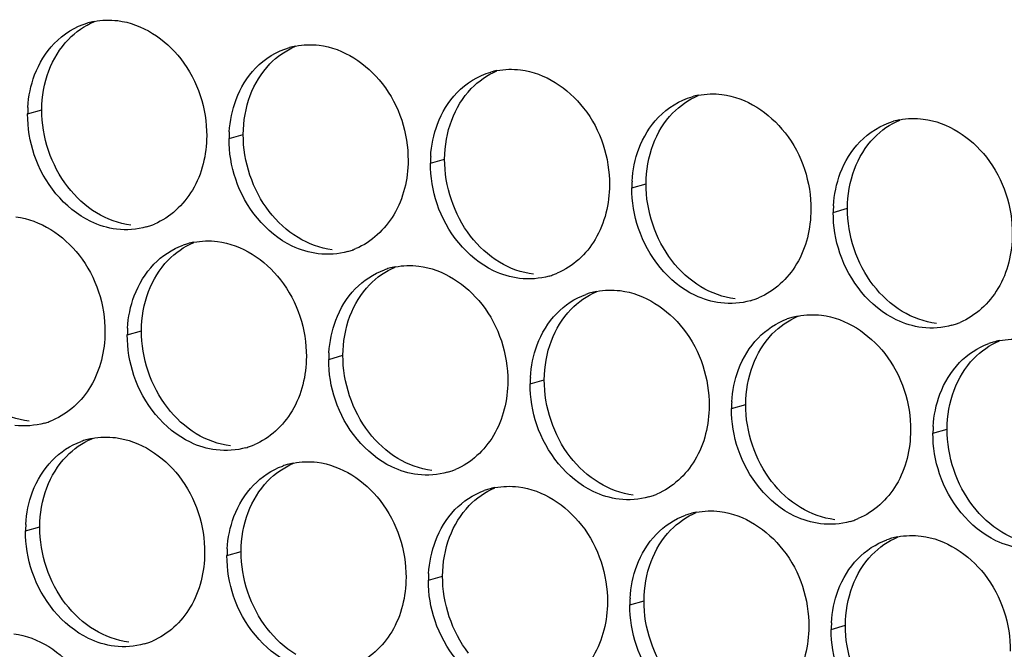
# Paper-space layout '45651_1_3' of a CAD drawing. Header units: millimetres. Extents: x -231 to 594, y 0 to 420.
# Tile 212 of 247: x 113.48 to 120.9, y 297.58 to 302.33. Entities that reach past the tile are written whole.
import ezdxf

# ---------------------------------------------------------------- set-up
doc = ezdxf.new("R2010")
doc.units = ezdxf.units.MM
doc.header["$LTSCALE"] = 32.67
doc.layers.add('02___PRT_ALL_AXES', color=7, linetype='CONTINUOUS')

psp = doc.layouts.new('45651_1_3')

# ---------------------------------------------------------------- linework, layer by layer
at = {"layer": '02___PRT_ALL_AXES', "color": 7, "linetype": 'CONTINUOUS'}
for p, q in [((113.5359, 301.616), (113.6431, 301.6467)), ((115.0555, 301.4305), (115.1627, 301.4612)), ((116.5751, 301.245), (116.6823, 301.2757)), ((118.0947, 301.0595), (118.2019, 301.0902)), ((119.6143, 300.8741), (119.7215, 300.9048)), ((114.288, 299.9508), (114.3952, 299.9815)), ((115.8076, 299.7653), (115.9147, 299.796)), ((117.3271, 299.5798), (117.4343, 299.6105)), ((118.8467, 299.3944), (118.9539, 299.425)), ((120.3663, 299.2089), (120.4735, 299.2396)), ((113.5204, 298.4711), (113.6276, 298.5018)), ((115.04, 298.2856), (115.1472, 298.3163)), ((116.5596, 298.1001), (116.6668, 298.1308)), ((118.0792, 297.9147), (118.1864, 297.9453)), ((119.5987, 297.7292), (119.7059, 297.7599))]:
    psp.add_line(p, q, dxfattribs=at)
at = {"layer": '02___PRT_ALL_AXES', "color": 3, "linetype": 'CONTINUOUS'}
for centre, radius, start, end in [((114.1428, 301.7719), 0.5519, 100.97724, 105.93831), ((115.6624, 301.5865), 0.5519, 100.97724, 105.93831), ((117.1819, 301.401), 0.5519, 100.97724, 105.93831), ((118.7015, 301.2155), 0.5519, 100.97724, 105.93831), ((114.4278, 301.6116), 0.8918, 176.51802, 179.71686), ((120.2211, 301.03), 0.5519, 100.97724, 105.93831), ((115.9474, 301.4261), 0.8918, 176.51802, 179.71686), ((117.4669, 301.2406), 0.8918, 176.51802, 179.71686), ((118.9865, 301.0551), 0.8918, 176.51802, 179.71686), ((120.5061, 300.8697), 0.8918, 176.51802, 179.71686), ((114.2813, 301.2901), 0.5467, 285.94061, 289.76751), ((114.2808, 301.2914), 0.5481, 289.77289, 292.73686), ((114.8948, 300.1068), 0.5519, 100.97724, 105.93831), ((114.8934, 300.1118), 0.5467, 105.94061, 109.76751), ((115.8009, 301.1046), 0.5467, 285.94061, 289.76751), ((115.8003, 301.106), 0.5481, 289.77289, 292.73686), ((116.413, 299.9263), 0.5467, 105.94061, 109.76751), ((116.4144, 299.9213), 0.5519, 100.97724, 105.93831), ((117.3204, 300.9192), 0.5467, 285.94061, 289.76751), ((117.3199, 300.9205), 0.5481, 289.77289, 292.73686), ((117.934, 299.7358), 0.5519, 100.97724, 105.93831), ((117.9325, 299.7408), 0.5467, 105.94061, 109.76751), ((118.84, 300.7337), 0.5467, 285.94061, 289.76751), ((118.8395, 300.735), 0.5481, 289.77289, 292.73686), ((119.4521, 299.5554), 0.5467, 105.94061, 109.76751), ((119.4535, 299.5503), 0.5519, 100.97724, 105.93831), ((115.1798, 299.9464), 0.8918, 176.51802, 179.71686), ((120.3596, 300.5482), 0.5467, 285.94061, 289.76751), ((120.3591, 300.5495), 0.5481, 289.77289, 292.73686), ((120.9731, 299.3648), 0.5519, 100.97724, 105.93831), ((120.9717, 299.3699), 0.5467, 105.94061, 109.76751), ((116.6994, 299.7609), 0.8918, 176.51802, 179.71686), ((118.219, 299.5754), 0.8918, 176.51802, 179.71686), ((119.7385, 299.39), 0.8918, 176.51802, 179.71686), ((113.5132, 299.8117), 0.5481, 289.77289, 292.73686), ((113.5137, 299.8104), 0.5467, 285.94061, 289.76751), ((121.2581, 299.2045), 0.8918, 176.51802, 179.71686), ((114.1258, 298.6321), 0.5467, 105.94061, 109.76751), ((114.1272, 298.627), 0.5519, 100.97724, 105.93831), ((115.0333, 299.6249), 0.5467, 285.94061, 289.76751), ((115.0328, 299.6263), 0.5481, 289.77289, 292.73686), ((115.6454, 298.4466), 0.5467, 105.94061, 109.76751), ((115.6468, 298.4416), 0.5519, 100.97724, 105.93831), ((116.5524, 299.4408), 0.5481, 289.77289, 292.73686), ((116.5529, 299.4395), 0.5467, 285.94061, 289.76751), ((117.165, 298.2611), 0.5467, 105.94061, 109.76751), ((117.1664, 298.2561), 0.5519, 100.97724, 105.93831), ((118.0725, 299.254), 0.5467, 285.94061, 289.76751), ((118.0719, 299.2553), 0.5481, 289.77289, 292.73686), ((118.6846, 298.0756), 0.5467, 105.94061, 109.76751), ((118.686, 298.0706), 0.5519, 100.97724, 105.93831), ((119.5915, 299.0698), 0.5481, 289.77289, 292.73686), ((114.4122, 298.4667), 0.8918, 176.51802, 179.71686), ((119.5921, 299.0685), 0.5467, 285.94061, 289.76751), ((120.2041, 297.8902), 0.5467, 105.94061, 109.76751), ((120.2056, 297.8851), 0.5519, 100.97724, 105.93831), ((115.9318, 298.2812), 0.8918, 176.51802, 179.71686), ((117.4514, 298.0957), 0.8918, 176.51802, 179.71686), ((118.971, 297.9103), 0.8918, 176.51802, 179.71686), ((120.4906, 297.7248), 0.8918, 176.51802, 179.71686), ((114.2657, 298.1452), 0.5467, 285.94061, 289.76751), ((114.2652, 298.1465), 0.5481, 289.77289, 292.73686)]:
    psp.add_arc(centre, radius, start, end, dxfattribs=at)
for points in [[(113.7365, 302.1478), (113.8055, 302.2192), (113.8957, 302.2754), (113.9912, 302.3027)], [(114.0377, 302.3138), (114.0958, 302.3251), (114.1564, 302.3269), (114.2152, 302.3198)], [(113.5888, 301.9106), (113.6217, 301.9977), (113.6718, 302.0808), (113.7365, 302.1478)], [(115.5573, 302.1283), (115.6154, 302.1396), (115.676, 302.1415), (115.7348, 302.1343)], [(115.2561, 301.9623), (115.3251, 302.0338), (115.4152, 302.0899), (115.5108, 302.1172)], [(113.5376, 301.6657), (113.5426, 301.749), (113.5595, 301.8325), (113.5888, 301.9106)], [(115.1084, 301.7251), (115.1412, 301.8123), (115.1914, 301.8953), (115.2561, 301.9623)], [(116.7757, 301.7768), (116.8447, 301.8483), (116.9348, 301.9044), (117.0304, 301.9317)], [(117.0768, 301.9428), (117.135, 301.9541), (117.1956, 301.956), (117.2544, 301.9488)], [(116.628, 301.5396), (116.6608, 301.6268), (116.711, 301.7098), (116.7757, 301.7768)], [(118.5964, 301.7573), (118.6545, 301.7686), (118.7152, 301.7705), (118.774, 301.7633)], [(115.0572, 301.4803), (115.0622, 301.5635), (115.0791, 301.6471), (115.1084, 301.7251)], [(118.2953, 301.5913), (118.3643, 301.6628), (118.4544, 301.7189), (118.55, 301.7462)], [(113.5859, 301.3088), (113.5529, 301.4072), (113.5354, 301.5123), (113.5359, 301.616)], [(116.5768, 301.2948), (116.5818, 301.378), (116.5986, 301.4616), (116.628, 301.5396)], [(118.1476, 301.3541), (118.1804, 301.4413), (118.2306, 301.5244), (118.2953, 301.5913)], [(119.8148, 301.4059), (119.8839, 301.4773), (119.974, 301.5335), (120.0695, 301.5608)], [(120.116, 301.5719), (120.1741, 301.5832), (120.2348, 301.585), (120.2935, 301.5779)], [(115.1055, 301.1234), (115.0724, 301.2217), (115.055, 301.3268), (115.0555, 301.4305)], [(119.6672, 301.1687), (119.7, 301.2558), (119.7501, 301.3389), (119.8148, 301.4059)], [(118.0963, 301.1093), (118.1014, 301.1925), (118.1182, 301.2761), (118.1476, 301.3541)], [(116.625, 300.9379), (116.592, 301.0362), (116.5746, 301.1413), (116.5751, 301.245)], [(119.6159, 300.9238), (119.621, 301.0071), (119.6378, 301.0906), (119.6672, 301.1687)], [(118.1446, 300.7524), (118.1116, 300.8507), (118.0942, 300.9558), (118.0947, 301.0595)], [(119.6642, 300.5669), (119.6312, 300.6653), (119.6138, 300.7703), (119.6143, 300.8741)], [(114.4314, 300.7644), (114.3594, 300.7439), (114.2818, 300.7382), (114.2074, 300.7473)], [(114.7897, 300.6486), (114.8478, 300.6599), (114.9084, 300.6618), (114.9672, 300.6546)], [(114.4885, 300.4826), (114.5494, 300.5456), (114.6261, 300.5967), (114.7085, 300.6263)], [(115.951, 300.579), (115.879, 300.5584), (115.8013, 300.5528), (115.727, 300.5618)], [(114.3409, 300.2454), (114.3737, 300.3326), (114.4238, 300.4156), (114.4885, 300.4826)], [(116.0081, 300.2971), (116.0689, 300.3601), (116.1456, 300.4112), (116.2281, 300.4408)], [(116.3093, 300.4631), (116.3674, 300.4744), (116.428, 300.4763), (116.4868, 300.4691)], [(117.4706, 300.3935), (117.3986, 300.3729), (117.3209, 300.3673), (117.2466, 300.3764)], [(115.8604, 300.0599), (115.8933, 300.1471), (115.9434, 300.2301), (116.0081, 300.2971)], [(117.8289, 300.2776), (117.887, 300.2889), (117.9476, 300.2908), (118.0064, 300.2836)], [(114.2896, 300.0006), (114.2947, 300.0838), (114.3115, 300.1674), (114.3409, 300.2454)], [(117.5277, 300.1116), (117.5885, 300.1746), (117.6652, 300.2257), (117.7476, 300.2553)], [(118.9902, 300.208), (118.9182, 300.1874), (118.8405, 300.1818), (118.7662, 300.1909)], [(115.8092, 299.8151), (115.8143, 299.8983), (115.8311, 299.9819), (115.8604, 300.0599)], [(117.38, 299.8744), (117.4128, 299.9616), (117.463, 300.0446), (117.5277, 300.1116)], [(119.0473, 299.9262), (119.1081, 299.9892), (119.1848, 300.0402), (119.2672, 300.0699)], [(119.3484, 300.0922), (119.4066, 300.1034), (119.4672, 300.1053), (119.526, 300.0982)], [(120.5098, 300.0225), (120.4378, 300.002), (120.3601, 299.9963), (120.2858, 300.0054)], [(114.3379, 299.6436), (114.3049, 299.742), (114.2875, 299.8471), (114.288, 299.9508)], [(118.8996, 299.689), (118.9324, 299.7761), (118.9826, 299.8592), (119.0473, 299.9262)], [(120.868, 299.9067), (120.9262, 299.918), (120.9868, 299.9199), (121.0456, 299.9127)], [(117.3288, 299.6296), (117.3338, 299.7128), (117.3507, 299.7964), (117.38, 299.8744)], [(120.5669, 299.7407), (120.6277, 299.8037), (120.7044, 299.8548), (120.7868, 299.8844)], [(115.8575, 299.4582), (115.8245, 299.5565), (115.807, 299.6616), (115.8076, 299.7653)], [(118.8484, 299.4441), (118.8534, 299.5274), (118.8702, 299.6109), (118.8996, 299.689)], [(120.4192, 299.5035), (120.452, 299.5907), (120.5022, 299.6737), (120.5669, 299.7407)], [(117.3771, 299.2727), (117.344, 299.371), (117.3266, 299.4761), (117.3271, 299.5798)], [(120.3679, 299.2586), (120.373, 299.3419), (120.3898, 299.4255), (120.4192, 299.5035)], [(118.8966, 299.0872), (118.8636, 299.1856), (118.8462, 299.2906), (118.8467, 299.3944)], [(113.6639, 299.2847), (113.5919, 299.2642), (113.5142, 299.2585), (113.4399, 299.2676)], [(114.0221, 299.1689), (114.0803, 299.1802), (114.1409, 299.1821), (114.1997, 299.1749)], [(120.4162, 298.9017), (120.3832, 299.0001), (120.3658, 299.1052), (120.3663, 299.2089)], [(113.721, 299.0029), (113.7818, 299.0659), (113.8585, 299.117), (113.9409, 299.1466)], [(115.1834, 299.0992), (115.1114, 299.0787), (115.0338, 299.0731), (114.9595, 299.0821)], [(113.5733, 298.7657), (113.6061, 298.8529), (113.6563, 298.9359), (113.721, 299.0029)], [(115.2405, 298.8174), (115.3014, 298.8804), (115.3781, 298.9315), (115.4605, 298.9611)], [(115.5417, 298.9834), (115.5998, 298.9947), (115.6605, 298.9966), (115.7192, 298.9894)], [(116.703, 298.9138), (116.631, 298.8932), (116.5534, 298.8876), (116.479, 298.8967)], [(115.0929, 298.5802), (115.1257, 298.6674), (115.1758, 298.7504), (115.2405, 298.8174)], [(117.0613, 298.7979), (117.1194, 298.8092), (117.1801, 298.8111), (117.2388, 298.8039)], [(113.522, 298.5208), (113.5271, 298.6041), (113.5439, 298.6876), (113.5733, 298.7657)], [(116.7601, 298.6319), (116.821, 298.6949), (116.8977, 298.746), (116.9801, 298.7756)], [(118.2226, 298.7283), (118.1506, 298.7077), (118.073, 298.7021), (117.9986, 298.7112)], [(115.0416, 298.3354), (115.0467, 298.4186), (115.0635, 298.5022), (115.0929, 298.5802)], [(116.6125, 298.3947), (116.6453, 298.4819), (116.6954, 298.5649), (116.7601, 298.6319)], [(118.2797, 298.4465), (118.3406, 298.5094), (118.4173, 298.5605), (118.4997, 298.5901)], [(118.5809, 298.6125), (118.639, 298.6237), (118.6996, 298.6256), (118.7584, 298.6184)], [(119.7422, 298.5428), (119.6702, 298.5222), (119.5925, 298.5166), (119.5182, 298.5257)], [(113.5703, 298.1639), (113.5373, 298.2623), (113.5199, 298.3674), (113.5204, 298.4711)], [(118.1321, 298.2093), (118.1649, 298.2964), (118.215, 298.3795), (118.2797, 298.4465)], [(120.1005, 298.427), (120.1586, 298.4383), (120.2192, 298.4401), (120.278, 298.433)], [(116.5612, 298.1499), (116.5663, 298.2331), (116.5831, 298.3167), (116.6125, 298.3947)], [(119.7993, 298.261), (119.8601, 298.324), (119.9368, 298.375), (120.0192, 298.4047)], [(115.0899, 297.9785), (115.0569, 298.0768), (115.0395, 298.1819), (115.04, 298.2856)], [(118.0808, 297.9644), (118.0859, 298.0476), (118.1027, 298.1312), (118.1321, 298.2093)], [(119.6516, 298.0238), (119.6844, 298.1109), (119.7346, 298.194), (119.7993, 298.261)], [(116.6095, 297.793), (116.5765, 297.8913), (116.5591, 297.9964), (116.5596, 298.1001)], [(119.6004, 297.7789), (119.6054, 297.8622), (119.6223, 297.9457), (119.6516, 298.0238)], [(118.1291, 297.6075), (118.0961, 297.7058), (118.0786, 297.8109), (118.0792, 297.9147)], [(119.6487, 297.422), (119.6157, 297.5204), (119.5982, 297.6255), (119.5987, 297.7292)], [(114.4159, 297.6195), (114.3439, 297.599), (114.2662, 297.5934), (114.1919, 297.6024)]]:
    psp.add_open_spline(points, degree=3, dxfattribs=at)
at = {"layer": '02___PRT_ALL_AXES', "color": 7, "linetype": 'CONTINUOUS'}
for points in [[(113.8437, 302.1785), (113.8981, 302.2348), (113.965, 302.2816), (114.0372, 302.3119)], [(113.696, 301.9413), (113.7289, 302.0284), (113.779, 302.1115), (113.8437, 302.1785)], [(115.3633, 301.993), (115.4177, 302.0493), (115.4845, 302.0961), (115.5568, 302.1264)], [(115.2156, 301.7558), (115.2484, 301.8429), (115.2986, 301.926), (115.3633, 301.993)], [(113.6431, 301.6467), (113.6436, 301.7464), (113.6609, 301.8479), (113.696, 301.9413)], [(116.8829, 301.8075), (116.9373, 301.8639), (117.0041, 301.9106), (117.0764, 301.9409)], [(116.7352, 301.5703), (116.768, 301.6575), (116.8182, 301.7405), (116.8829, 301.8075)], [(115.1627, 301.4612), (115.1632, 301.5609), (115.1805, 301.6624), (115.2156, 301.7558)], [(118.4025, 301.622), (118.4569, 301.6784), (118.5237, 301.7252), (118.596, 301.7554)], [(113.8382, 301.0666), (113.7134, 301.2279), (113.6421, 301.4427), (113.6431, 301.6467)], [(118.2548, 301.3848), (118.2876, 301.472), (118.3378, 301.555), (118.4025, 301.622)], [(116.6823, 301.2757), (116.6828, 301.3755), (116.7001, 301.4769), (116.7352, 301.5703)], [(119.922, 301.4365), (119.9765, 301.4929), (120.0433, 301.5397), (120.1156, 301.57)], [(115.3578, 300.8811), (115.233, 301.0425), (115.1617, 301.2572), (115.1627, 301.4612)], [(119.7744, 301.1993), (119.8072, 301.2865), (119.8573, 301.3696), (119.922, 301.4365)], [(118.2019, 301.0902), (118.2024, 301.19), (118.2196, 301.2915), (118.2548, 301.3848)], [(116.8774, 300.6956), (116.7526, 300.857), (116.6813, 301.0717), (116.6823, 301.2757)], [(119.7215, 300.9048), (119.722, 301.0045), (119.7392, 301.106), (119.7744, 301.1993)], [(118.397, 300.5101), (118.2721, 300.6715), (118.2009, 300.8862), (118.2019, 301.0902)], [(114.0565, 300.8694), (113.9726, 300.9202), (113.8982, 300.989), (113.8382, 301.0666)], [(114.3146, 300.778), (114.224, 300.7891), (114.1345, 300.8221), (114.0565, 300.8694)], [(115.5761, 300.6839), (115.4922, 300.7347), (115.4178, 300.8035), (115.3578, 300.8811)], [(119.9165, 300.3247), (119.7917, 300.486), (119.7205, 300.7008), (119.7215, 300.9048)], [(114.5957, 300.5133), (114.6502, 300.5696), (114.717, 300.6164), (114.7892, 300.6467)], [(115.8342, 300.5925), (115.7436, 300.6036), (115.6541, 300.6366), (115.5761, 300.6839)], [(117.0956, 300.4984), (117.0118, 300.5492), (116.9374, 300.6181), (116.8774, 300.6956)], [(114.4481, 300.2761), (114.4809, 300.3632), (114.531, 300.4463), (114.5957, 300.5133)], [(117.3538, 300.407), (117.2632, 300.4181), (117.1737, 300.4511), (117.0956, 300.4984)], [(118.6152, 300.313), (118.5314, 300.3638), (118.4569, 300.4326), (118.397, 300.5101)], [(116.1153, 300.3278), (116.1697, 300.3842), (116.2366, 300.4309), (116.3088, 300.4612)], [(114.3952, 299.9815), (114.3957, 300.0812), (114.4129, 300.1827), (114.4481, 300.2761)], [(115.9676, 300.0906), (116.0005, 300.1778), (116.0506, 300.2608), (116.1153, 300.3278)], [(117.6349, 300.1423), (117.6893, 300.1987), (117.7562, 300.2455), (117.8284, 300.2757)], [(118.8734, 300.2216), (118.7828, 300.2326), (118.6933, 300.2657), (118.6152, 300.313)], [(120.1348, 300.1275), (120.051, 300.1783), (119.9765, 300.2471), (119.9165, 300.3247)], [(117.4872, 299.9051), (117.52, 299.9923), (117.5702, 300.0753), (117.6349, 300.1423)], [(120.393, 300.0361), (120.3024, 300.0472), (120.2129, 300.0802), (120.1348, 300.1275)], [(115.9147, 299.796), (115.9152, 299.8958), (115.9325, 299.9972), (115.9676, 300.0906)], [(119.1545, 299.9568), (119.2089, 300.0132), (119.2757, 300.06), (119.348, 300.0903)], [(114.5902, 299.4014), (114.4654, 299.5628), (114.3942, 299.7775), (114.3952, 299.9815)], [(117.4343, 299.6105), (117.4348, 299.7103), (117.4521, 299.8117), (117.4872, 299.9051)], [(119.0068, 299.7196), (119.0396, 299.8068), (119.0898, 299.8899), (119.1545, 299.9568)], [(120.6741, 299.7714), (120.7285, 299.8277), (120.7953, 299.8745), (120.8676, 299.9048)], [(116.1098, 299.2159), (115.985, 299.3773), (115.9137, 299.592), (115.9147, 299.796)], [(120.5264, 299.5342), (120.5592, 299.6213), (120.6094, 299.7044), (120.6741, 299.7714)], [(118.9539, 299.425), (118.9544, 299.5248), (118.9717, 299.6263), (119.0068, 299.7196)], [(117.6294, 299.0304), (117.5046, 299.1918), (117.4333, 299.4065), (117.4343, 299.6105)], [(120.4735, 299.2396), (120.474, 299.3393), (120.4912, 299.4408), (120.5264, 299.5342)], [(113.5471, 299.2983), (113.4565, 299.3094), (113.367, 299.3424), (113.2889, 299.3897)], [(114.8085, 299.2042), (114.7246, 299.255), (114.6502, 299.3238), (114.5902, 299.4014)], [(119.149, 298.845), (119.0242, 299.0063), (118.9529, 299.221), (118.9539, 299.425)], [(120.6686, 298.6595), (120.5438, 298.8208), (120.4725, 299.0356), (120.4735, 299.2396)], [(113.8282, 299.0336), (113.8826, 299.0899), (113.9494, 299.1367), (114.0217, 299.167)], [(115.0666, 299.1128), (114.976, 299.1239), (114.8866, 299.1569), (114.8085, 299.2042)], [(116.3281, 299.0187), (116.2442, 299.0695), (116.1698, 299.1384), (116.1098, 299.2159)], [(113.6805, 298.7964), (113.7133, 298.8835), (113.7635, 298.9666), (113.8282, 299.0336)], [(116.5862, 298.9273), (116.4956, 298.9384), (116.4062, 298.9714), (116.3281, 299.0187)], [(117.8477, 298.8333), (117.7638, 298.8841), (117.6894, 298.9529), (117.6294, 299.0304)], [(115.3477, 298.8481), (115.4022, 298.9044), (115.469, 298.9512), (115.5413, 298.9815)], [(113.6276, 298.5018), (113.6281, 298.6015), (113.6453, 298.703), (113.6805, 298.7964)], [(115.2001, 298.6109), (115.2329, 298.6981), (115.283, 298.7811), (115.3477, 298.8481)], [(116.8673, 298.6626), (116.9218, 298.719), (116.9886, 298.7657), (117.0609, 298.796)], [(118.1058, 298.7419), (118.0152, 298.7529), (117.9257, 298.786), (117.8477, 298.8333)], [(119.3672, 298.6478), (119.2834, 298.6986), (119.209, 298.7674), (119.149, 298.845)], [(116.7197, 298.4254), (116.7525, 298.5126), (116.8026, 298.5956), (116.8673, 298.6626)], [(119.6254, 298.5564), (119.5348, 298.5674), (119.4453, 298.6005), (119.3672, 298.6478)], [(120.8868, 298.4623), (120.803, 298.5131), (120.7286, 298.5819), (120.6686, 298.6595)], [(115.1472, 298.3163), (115.1477, 298.4161), (115.1649, 298.5175), (115.2001, 298.6109)], [(118.3869, 298.4771), (118.4413, 298.5335), (118.5082, 298.5803), (118.5804, 298.6105)], [(113.8227, 297.9217), (113.6979, 298.083), (113.6266, 298.2978), (113.6276, 298.5018)], [(116.6668, 298.1308), (116.6673, 298.2306), (116.6845, 298.332), (116.7197, 298.4254)], [(118.2392, 298.2399), (118.2721, 298.3271), (118.3222, 298.4101), (118.3869, 298.4771)], [(119.9065, 298.2917), (119.9609, 298.348), (120.0278, 298.3948), (120.1, 298.4251)], [(121.145, 298.3709), (121.0544, 298.382), (120.9649, 298.415), (120.8868, 298.4623)], [(115.3422, 297.7362), (115.2174, 297.8976), (115.1462, 298.1123), (115.1472, 298.3163)], [(119.7588, 298.0545), (119.7916, 298.1416), (119.8418, 298.2247), (119.9065, 298.2917)], [(118.1864, 297.9453), (118.1868, 298.0451), (118.2041, 298.1466), (118.2392, 298.2399)], [(116.8618, 297.5507), (116.737, 297.7121), (116.6658, 297.9268), (116.6668, 298.1308)], [(119.7059, 297.7599), (119.7064, 297.8596), (119.7237, 297.9611), (119.7588, 298.0545)], [(114.0409, 297.7245), (113.9571, 297.7753), (113.8826, 297.8441), (113.8227, 297.9217)], [(118.3814, 297.3652), (118.2566, 297.5266), (118.1853, 297.7413), (118.1864, 297.9453)], [(119.901, 297.1798), (119.7762, 297.3411), (119.7049, 297.5559), (119.7059, 297.7599)], [(114.2991, 297.6331), (114.2085, 297.6442), (114.119, 297.6772), (114.0409, 297.7245)], [(115.5605, 297.539), (115.4767, 297.5898), (115.4022, 297.6586), (115.3422, 297.7362)]]:
    psp.add_open_spline(points, degree=3, dxfattribs=at)
at = {"layer": '02___PRT_ALL_AXES', "color": 3, "linetype": 'CONTINUOUS'}
for points, knots in [([(114.2152, 302.3198), (114.3995, 302.2973), (114.7629, 302.0562), (114.8877, 301.6551), (114.8867, 301.4511)], [0, 0, 0, 0, 0.476473, 1, 1, 1, 1]), ([(115.7348, 302.1343), (115.9191, 302.1118), (116.2825, 301.8707), (116.4073, 301.4696), (116.4063, 301.2656)], [0, 0, 0, 0, 0.476473, 1, 1, 1, 1]), ([(117.2544, 301.9488), (117.4387, 301.9263), (117.8021, 301.6852), (117.9269, 301.2842), (117.9259, 301.0802)], [0, 0, 0, 0, 0.476473, 1, 1, 1, 1]), ([(118.774, 301.7633), (118.9583, 301.7408), (119.3216, 301.4997), (119.4464, 301.0987), (119.4454, 300.8947)], [0, 0, 0, 0, 0.476473, 1, 1, 1, 1]), ([(120.2935, 301.5779), (120.4778, 301.5554), (120.8412, 301.3143), (120.966, 300.9132), (120.965, 300.7092)], [0, 0, 0, 0, 0.476473, 1, 1, 1, 1]), ([(114.8867, 301.4511), (114.886, 301.3098), (114.823, 301.0336), (114.6105, 300.8353), (114.4926, 300.7859)], [0, 0, 0, 0, 0.525086, 1, 1, 1, 1]), ([(114.2074, 300.7473), (114.1399, 300.7556), (113.8595, 300.8394), (113.6558, 301.1004), (113.5859, 301.3088)], [0, 0, 0, 0, 0.236458, 1, 1, 1, 1]), ([(116.4063, 301.2656), (116.4056, 301.1243), (116.3426, 300.8481), (116.1301, 300.6498), (116.0122, 300.6004)], [0, 0, 0, 0, 0.525086, 1, 1, 1, 1]), ([(115.727, 300.5618), (115.6594, 300.5701), (115.3791, 300.6539), (115.1754, 300.915), (115.1055, 301.1234)], [0, 0, 0, 0, 0.236458, 1, 1, 1, 1]), ([(117.9259, 301.0802), (117.9252, 300.9389), (117.8622, 300.6626), (117.6496, 300.4643), (117.5318, 300.4149)], [0, 0, 0, 0, 0.525086, 1, 1, 1, 1]), ([(117.2466, 300.3764), (117.179, 300.3846), (116.8986, 300.4685), (116.695, 300.7295), (116.625, 300.9379)], [0, 0, 0, 0, 0.236458, 1, 1, 1, 1]), ([(119.4454, 300.8947), (119.4447, 300.7534), (119.3818, 300.4772), (119.1692, 300.2789), (119.0514, 300.2295)], [0, 0, 0, 0, 0.525086, 1, 1, 1, 1]), ([(113.4476, 300.8401), (113.6319, 300.8176), (113.9953, 300.5765), (114.1201, 300.1754), (114.1191, 299.9714)], [0, 0, 0, 0, 0.476473, 1, 1, 1, 1]), ([(118.7662, 300.1909), (118.6986, 300.1991), (118.4182, 300.283), (118.2146, 300.544), (118.1446, 300.7524)], [0, 0, 0, 0, 0.236458, 1, 1, 1, 1]), ([(114.9672, 300.6546), (115.1515, 300.6321), (115.5149, 300.391), (115.6397, 299.9899), (115.6387, 299.7859)], [0, 0, 0, 0, 0.476473, 1, 1, 1, 1]), ([(120.965, 300.7092), (120.9643, 300.5679), (120.9013, 300.2917), (120.6888, 300.0934), (120.5709, 300.044)], [0, 0, 0, 0, 0.525086, 1, 1, 1, 1]), ([(120.2858, 300.0054), (120.2182, 300.0137), (119.9378, 300.0975), (119.7342, 300.3585), (119.6642, 300.5669)], [0, 0, 0, 0, 0.236458, 1, 1, 1, 1]), ([(116.4868, 300.4691), (116.6711, 300.4466), (117.0345, 300.2055), (117.1593, 299.8044), (117.1583, 299.6004)], [0, 0, 0, 0, 0.476473, 1, 1, 1, 1]), ([(118.0064, 300.2836), (118.1907, 300.2611), (118.5541, 300.02), (118.6789, 299.619), (118.6779, 299.415)], [0, 0, 0, 0, 0.476473, 1, 1, 1, 1]), ([(119.526, 300.0982), (119.7103, 300.0757), (120.0737, 299.8346), (120.1985, 299.4335), (120.1975, 299.2295)], [0, 0, 0, 0, 0.476473, 1, 1, 1, 1]), ([(114.1191, 299.9714), (114.1184, 299.8301), (114.0554, 299.5539), (113.8429, 299.3556), (113.725, 299.3062)], [0, 0, 0, 0, 0.525086, 1, 1, 1, 1]), ([(115.6387, 299.7859), (115.638, 299.6446), (115.575, 299.3684), (115.3625, 299.1701), (115.2446, 299.1207)], [0, 0, 0, 0, 0.525086, 1, 1, 1, 1]), ([(114.9595, 299.0821), (114.8919, 299.0904), (114.6115, 299.1742), (114.4078, 299.4352), (114.3379, 299.6436)], [0, 0, 0, 0, 0.236458, 1, 1, 1, 1]), ([(117.1583, 299.6004), (117.1576, 299.4592), (117.0946, 299.1829), (116.8821, 298.9846), (116.7642, 298.9352)], [0, 0, 0, 0, 0.525086, 1, 1, 1, 1]), ([(116.479, 298.8967), (116.4115, 298.9049), (116.1311, 298.9888), (115.9274, 299.2498), (115.8575, 299.4582)], [0, 0, 0, 0, 0.236458, 1, 1, 1, 1]), ([(118.6779, 299.415), (118.6772, 299.2737), (118.6142, 298.9975), (118.4017, 298.7992), (118.2838, 298.7498)], [0, 0, 0, 0, 0.525086, 1, 1, 1, 1]), ([(117.9986, 298.7112), (117.931, 298.7194), (117.6507, 298.8033), (117.447, 299.0643), (117.3771, 299.2727)], [0, 0, 0, 0, 0.236458, 1, 1, 1, 1]), ([(114.1997, 299.1749), (114.384, 299.1524), (114.7473, 298.9113), (114.8722, 298.5102), (114.8711, 298.3062)], [0, 0, 0, 0, 0.476473, 1, 1, 1, 1]), ([(120.1975, 299.2295), (120.1968, 299.0882), (120.1338, 298.812), (119.9212, 298.6137), (119.8034, 298.5643)], [0, 0, 0, 0, 0.525086, 1, 1, 1, 1]), ([(119.5182, 298.5257), (119.4506, 298.534), (119.1703, 298.6178), (118.9666, 298.8788), (118.8966, 299.0872)], [0, 0, 0, 0, 0.236458, 1, 1, 1, 1]), ([(115.7192, 298.9894), (115.9035, 298.9669), (116.2669, 298.7258), (116.3917, 298.3247), (116.3907, 298.1207)], [0, 0, 0, 0, 0.476473, 1, 1, 1, 1]), ([(121.0378, 298.3402), (120.9702, 298.3485), (120.6898, 298.4323), (120.4862, 298.6933), (120.4162, 298.9017)], [0, 0, 0, 0, 0.236458, 1, 1, 1, 1]), ([(117.2388, 298.8039), (117.4231, 298.7814), (117.7865, 298.5403), (117.9113, 298.1393), (117.9103, 297.9353)], [0, 0, 0, 0, 0.476473, 1, 1, 1, 1]), ([(118.7584, 298.6184), (118.9427, 298.596), (119.3061, 298.3548), (119.4309, 297.9538), (119.4299, 297.7498)], [0, 0, 0, 0, 0.476473, 1, 1, 1, 1]), ([(120.278, 298.433), (120.4623, 298.4105), (120.8257, 298.1694), (120.9505, 297.7683), (120.9495, 297.5643)], [0, 0, 0, 0, 0.476473, 1, 1, 1, 1]), ([(114.8711, 298.3062), (114.8704, 298.1649), (114.8075, 297.8887), (114.5949, 297.6904), (114.4771, 297.641)], [0, 0, 0, 0, 0.525086, 1, 1, 1, 1]), ([(114.1919, 297.6024), (114.1243, 297.6107), (113.8439, 297.6945), (113.6403, 297.9555), (113.5703, 298.1639)], [0, 0, 0, 0, 0.236458, 1, 1, 1, 1]), ([(116.3907, 298.1207), (116.39, 297.9794), (116.327, 297.7032), (116.1145, 297.5049), (115.9966, 297.4555)], [0, 0, 0, 0, 0.525086, 1, 1, 1, 1]), ([(115.7115, 297.417), (115.6439, 297.4252), (115.3635, 297.5091), (115.1599, 297.7701), (115.0899, 297.9785)], [0, 0, 0, 0, 0.236458, 1, 1, 1, 1]), ([(117.9103, 297.9353), (117.9096, 297.794), (117.8466, 297.5178), (117.6341, 297.3194), (117.5162, 297.2701)], [0, 0, 0, 0, 0.525086, 1, 1, 1, 1]), ([(117.2311, 297.2315), (117.1635, 297.2397), (116.8831, 297.3236), (116.6794, 297.5846), (116.6095, 297.793)], [0, 0, 0, 0, 0.236458, 1, 1, 1, 1]), ([(119.4299, 297.7498), (119.4292, 297.6085), (119.3662, 297.3323), (119.1537, 297.134), (119.0358, 297.0846)], [0, 0, 0, 0, 0.525086, 1, 1, 1, 1]), ([(113.4321, 297.6952), (113.6164, 297.6727), (113.9798, 297.4316), (114.1046, 297.0305), (114.1036, 296.8265)], [0, 0, 0, 0, 0.476473, 1, 1, 1, 1]), ([(118.7506, 297.046), (118.6831, 297.0542), (118.4027, 297.1381), (118.199, 297.3991), (118.1291, 297.6075)], [0, 0, 0, 0, 0.236458, 1, 1, 1, 1])]:
    psp.add_open_spline(points, degree=3, knots=knots, dxfattribs=at)

doc.saveas('drawing.dxf')
